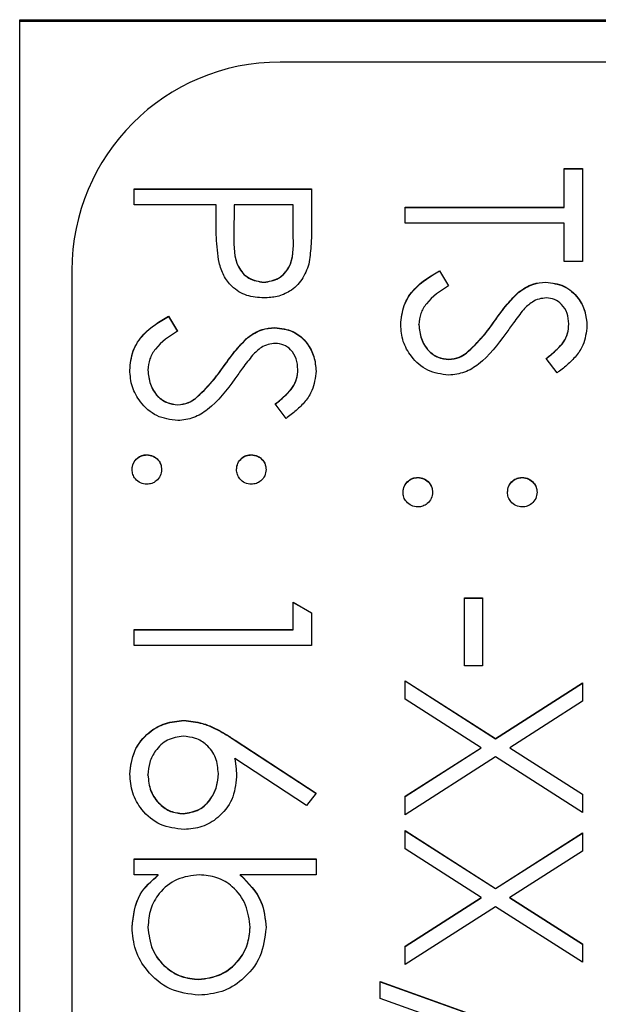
# Model space of a CAD drawing. Header units: millimetres. Extents: x 446 to 2194, y 292 to 1631.
# Tile 19 of 28: x 1027.17 to 1032.72, y 1019.45 to 1028.9. Entities that reach past the tile are written whole.
import ezdxf

# ---------------------------------------------------------------- set-up
doc = ezdxf.new("R2010")
doc.units = ezdxf.units.MM

msp = doc.modelspace()

# ---------------------------------------------------------------- linework, layer by layer
at = {"color": 7, "linetype": 'Continuous', "lineweight": 25}
for p, q in [((1027.1701, 981.8886), (1027.1701, 1028.8988)), ((1027.1701, 1028.8988), (1048.1701, 1028.8988)), ((1048.1701, 1028.8814), (1027.1701, 1028.8814)), ((1041.2701, 1028.4922), (1029.6701, 1028.4922)), ((1032.3958, 1027.4707), (1032.5701, 1027.4707)), ((1032.3958, 1027.1002), (1032.3958, 1027.4707)), ((1032.3958, 1027.4685), (1032.5701, 1027.4685)), ((1032.5701, 1027.4707), (1032.5701, 1026.5773)), ((1028.2701, 1027.122), (1028.2701, 1027.2746)), ((1028.2701, 1027.2746), (1029.9701, 1027.2746)), ((1028.2701, 1027.2724), (1029.9701, 1027.2724)), ((1029.9701, 1027.2746), (1029.9701, 1026.9412)), ((1029.0547, 1027.122), (1028.2701, 1027.122)), ((1029.0547, 1027.0005), (1029.0547, 1027.122)), ((1029.2291, 1027.122), (1029.2253, 1026.8245)), ((1029.7958, 1027.122), (1029.2291, 1027.122)), ((1029.7958, 1026.8112), (1029.7958, 1027.122)), ((1030.8701, 1027.1002), (1032.3958, 1027.1002)), ((1030.8701, 1026.9477), (1030.8701, 1027.1002)), ((1030.8701, 1027.0981), (1032.3958, 1027.0981)), ((1032.3958, 1027.0981), (1032.3958, 1027.1002)), ((1032.3958, 1026.9477), (1030.8701, 1026.9477)), ((1032.3958, 1026.5773), (1032.3958, 1026.9477)), ((1029.2253, 1026.8185), (1029.2253, 1026.8158)), ((1029.7958, 1026.809), (1029.7958, 1026.8112)), ((1032.5701, 1026.5773), (1032.3958, 1026.5773)), ((1027.6701, 1026.4927), (1027.6701, 970.5058)), ((1031.1981, 1026.4901), (1031.2842, 1026.3464)), ((1031.1981, 1026.488), (1031.1981, 1026.4901)), ((1031.1981, 1026.488), (1031.2842, 1026.3443)), ((1029.5134, 1026.379), (1029.5134, 1026.3812)), ((1032.217, 1026.379), (1032.217, 1026.3812)), ((1031.9582, 1026.284), (1031.9582, 1026.2862)), ((1028.5981, 1026.0543), (1028.6842, 1025.9106)), ((1028.5981, 1026.0522), (1028.5981, 1026.0543)), ((1028.5981, 1026.0522), (1028.6842, 1025.9085)), ((1029.617, 1025.9432), (1029.617, 1025.9454)), ((1031.0009, 1025.9711), (1031.0009, 1025.9733)), ((1031.7269, 1026.0055), (1031.7269, 1026.0077)), ((1032.4393, 1025.9773), (1032.4393, 1025.9794)), ((1029.3582, 1025.8482), (1029.3582, 1025.8504)), ((1031.289, 1025.6382), (1031.289, 1025.6403)), ((1031.4559, 1025.6991), (1031.4559, 1025.7013)), ((1032.3259, 1025.5096), (1032.2214, 1025.6475)), ((1028.4009, 1025.5353), (1028.4009, 1025.5375)), ((1029.1269, 1025.5697), (1029.1269, 1025.5719)), ((1029.8393, 1025.5415), (1029.8393, 1025.5436)), ((1028.8559, 1025.2633), (1028.8559, 1025.2655)), ((1028.689, 1025.2024), (1028.689, 1025.2045)), ((1029.7259, 1025.0738), (1029.6214, 1025.2117)), ((1028.39, 1024.723), (1028.39, 1024.7251)), ((1029.3925, 1024.723), (1029.3925, 1024.7251)), ((1030.99, 1024.5051), (1030.99, 1024.5073)), ((1031.9925, 1024.5051), (1031.9925, 1024.5073)), ((1029.7958, 1023.0473), (1029.7958, 1023.3088)), ((1029.7958, 1023.3088), (1029.9701, 1023.2091)), ((1029.7958, 1023.3066), (1029.9701, 1023.2069)), ((1031.4368, 1022.6987), (1031.4368, 1023.3524)), ((1031.4368, 1023.3524), (1031.6111, 1023.3524)), ((1031.4368, 1023.3502), (1031.6111, 1023.3502)), ((1031.6111, 1023.3524), (1031.6111, 1022.6987)), ((1029.9701, 1023.2091), (1029.9701, 1022.8948)), ((1028.2701, 1023.0473), (1029.7958, 1023.0473)), ((1028.2701, 1022.8948), (1028.2701, 1023.0473)), ((1028.2701, 1023.0452), (1029.7958, 1023.0452)), ((1029.7958, 1023.0452), (1029.7958, 1023.0473)), ((1029.9701, 1022.8948), (1028.2701, 1022.8948)), ((1031.6111, 1022.6987), (1031.4368, 1022.6987)), ((1030.8701, 1022.5571), (1031.7371, 1022.0021)), ((1030.8701, 1022.381), (1030.8701, 1022.5571)), ((1030.8701, 1022.5549), (1031.7371, 1021.9999)), ((1031.7371, 1022.0021), (1032.5701, 1022.5353)), ((1031.7371, 1021.9999), (1032.5701, 1022.5331)), ((1032.5701, 1022.5353), (1032.5701, 1022.3593)), ((1031.5996, 1021.9143), (1030.8701, 1022.381)), ((1032.5701, 1022.3593), (1031.8747, 1021.9143)), ((1028.7442, 1022.1736), (1028.7442, 1022.1757)), ((1029.2379, 1021.9858), (1030.0137, 1021.4785)), ((1029.2379, 1021.9836), (1029.2379, 1021.9858)), ((1029.2379, 1021.9836), (1030.0126, 1021.477)), ((1031.7371, 1021.9999), (1031.7371, 1022.0021)), ((1030.8701, 1021.4475), (1031.5996, 1021.9143)), ((1030.8701, 1021.4453), (1031.5996, 1021.9121)), ((1031.5996, 1021.9121), (1031.5996, 1021.9143)), ((1031.8747, 1021.9143), (1032.5701, 1021.4693)), ((1031.8747, 1021.9121), (1031.8747, 1021.9143)), ((1031.8747, 1021.9121), (1032.5701, 1021.4671)), ((1029.9214, 1021.361), (1029.2345, 1021.8101)), ((1029.2345, 1021.8079), (1029.2345, 1021.8101)), ((1031.7371, 1021.8261), (1030.8701, 1021.2715)), ((1032.5701, 1021.2933), (1031.7371, 1021.8261)), ((1029.0765, 1021.6639), (1029.0765, 1021.6661)), ((1028.4009, 1021.6506), (1028.4009, 1021.6528)), ((1030.0137, 1021.4785), (1029.9214, 1021.361)), ((1030.8701, 1021.2715), (1030.8701, 1021.4475)), ((1032.5701, 1021.4693), (1032.5701, 1021.2933)), ((1028.738, 1021.2802), (1028.738, 1021.2824)), ((1030.8701, 1021.1189), (1031.7371, 1020.564)), ((1030.8701, 1020.9429), (1030.8701, 1021.1189)), ((1030.8701, 1021.1168), (1031.7371, 1020.5618)), ((1031.7371, 1020.564), (1032.5701, 1021.0972)), ((1032.5701, 1021.0972), (1032.5701, 1020.9211)), ((1031.7371, 1020.5618), (1032.5701, 1021.095)), ((1031.5996, 1020.4761), (1030.8701, 1020.9429)), ((1032.5701, 1020.9211), (1031.8747, 1020.4761)), ((1028.2701, 1020.8466), (1030.0137, 1020.8466)), ((1028.2701, 1020.694), (1028.2701, 1020.8466)), ((1028.2701, 1020.8444), (1030.0137, 1020.8444)), ((1030.0137, 1020.8466), (1030.0137, 1020.694)), ((1028.5, 1020.694), (1028.2701, 1020.694)), ((1028.5, 1020.6919), (1028.5, 1020.694)), ((1030.0137, 1020.694), (1029.287, 1020.694)), ((1029.287, 1020.6919), (1029.287, 1020.694)), ((1031.7371, 1020.5618), (1031.7371, 1020.564)), ((1030.8701, 1020.0094), (1031.5996, 1020.4761)), ((1030.8701, 1020.0072), (1031.5996, 1020.474)), ((1031.5996, 1020.474), (1031.5996, 1020.4761)), ((1031.8747, 1020.4761), (1032.5701, 1020.0312)), ((1031.8747, 1020.474), (1031.8747, 1020.4761)), ((1031.8747, 1020.474), (1032.5701, 1020.029)), ((1031.7371, 1020.388), (1030.8701, 1019.8333)), ((1032.5701, 1019.8551), (1031.7371, 1020.388)), ((1028.4009, 1020.1914), (1028.4009, 1020.1936)), ((1029.3817, 1020.189), (1029.3817, 1020.1912)), ((1030.8701, 1019.8333), (1030.8701, 1020.0094)), ((1032.5701, 1020.0312), (1032.5701, 1019.8551)), ((1028.8889, 1019.6895), (1028.8889, 1019.6917)), ((1030.6304, 1019.6699), (1032.6137, 1018.959)), ((1030.6304, 1019.5092), (1030.6304, 1019.6699)), ((1030.6304, 1019.6678), (1032.6137, 1018.9569)), ((1032.6137, 1018.7983), (1030.6304, 1019.5092))]:
    msp.add_line(p, q, dxfattribs=at)
msp.add_arc((1029.6699, 1026.4924), 1.9998, 89.99328, 179.99328, dxfattribs=at)
for points, knots in [([(1029.0827, 1026.5677), (1029.0725, 1026.6482), (1029.0544, 1026.7919), (1029.0546, 1026.9367), (1029.0547, 1027.0005)], [0, 0, 0, 0, 0.559694, 1, 1, 1, 1]), ([(1029.9701, 1026.9412), (1029.9703, 1026.8686), (1029.9708, 1026.7389), (1029.9526, 1026.6106), (1029.9446, 1026.5541)], [0, 0, 0, 0, 0.560314, 1, 1, 1, 1]), ([(1029.2253, 1026.8245), (1029.225, 1026.7209), (1029.2245, 1026.5913), (1029.3096, 1026.4658), (1029.3877, 1026.4005), (1029.4632, 1026.3889), (1029.5134, 1026.3812)], [0, 0, 0, 0, 0.499721, 0.62535, 0.751083, 1, 1, 1, 1]), ([(1029.2253, 1026.8223), (1029.225, 1026.7187), (1029.2245, 1026.5891), (1029.3096, 1026.4637), (1029.3877, 1026.3983), (1029.4632, 1026.3867), (1029.5134, 1026.379)], [0, 0, 0, 0, 0.499721, 0.62535, 0.751083, 1, 1, 1, 1]), ([(1029.5134, 1026.3812), (1029.5622, 1026.3889), (1029.6356, 1026.4005), (1029.7123, 1026.4631), (1029.7984, 1026.5831), (1029.7969, 1026.7099), (1029.7958, 1026.8112)], [0, 0, 0, 0, 0.248969, 0.374729, 0.500383, 1, 1, 1, 1]), ([(1029.5134, 1026.379), (1029.5622, 1026.3867), (1029.6356, 1026.3983), (1029.7123, 1026.4609), (1029.7984, 1026.5809), (1029.7969, 1026.7077), (1029.7958, 1026.809)], [0, 0, 0, 0, 0.248969, 0.374729, 0.500383, 1, 1, 1, 1]), ([(1029.5141, 1026.2286), (1029.4581, 1026.2327), (1029.3461, 1026.2407), (1029.2097, 1026.3259), (1029.1217, 1026.4417), (1029.0957, 1026.5257), (1029.0827, 1026.5677)], [0, 0, 0, 0, 0.280099, 0.559324, 0.779458, 1, 1, 1, 1]), ([(1029.9446, 1026.5541), (1029.9259, 1026.5025), (1029.8887, 1026.3992), (1029.7737, 1026.2925), (1029.643, 1026.2361), (1029.5571, 1026.2311), (1029.5141, 1026.2286)], [0, 0, 0, 0, 0.2797054, 0.5593809, 0.7795086, 1, 1, 1, 1]), ([(1030.8265, 1025.9733), (1030.8328, 1026.0362), (1030.8454, 1026.1619), (1030.9736, 1026.3556), (1031.1129, 1026.4391), (1031.1981, 1026.4901)], [0, 0, 0, 0, 0.27988, 0.559666, 1, 1, 1, 1]), ([(1030.8265, 1025.9711), (1030.8328, 1026.034), (1030.8454, 1026.1598), (1030.9736, 1026.3535), (1031.1129, 1026.4369), (1031.1981, 1026.488)], [0, 0, 0, 0, 0.27988, 0.559666, 1, 1, 1, 1]), ([(1031.2842, 1026.3464), (1031.2066, 1026.2959), (1031.0983, 1026.2255), (1031.0121, 1026.0815), (1031.0046, 1026.0094), (1031.0009, 1025.9733)], [0, 0, 0, 0, 0.559321, 0.779782, 1, 1, 1, 1]), ([(1031.9582, 1026.2862), (1032.0023, 1026.3161), (1032.081, 1026.3696), (1032.1754, 1026.3776), (1032.217, 1026.3812)], [0, 0, 0, 0, 0.55984, 1, 1, 1, 1]), ([(1031.9582, 1026.284), (1032.0023, 1026.314), (1032.081, 1026.3675), (1032.1754, 1026.3755), (1032.217, 1026.379)], [0, 0, 0, 0, 0.55984, 1, 1, 1, 1]), ([(1032.217, 1026.3812), (1032.2773, 1026.3738), (1032.398, 1026.3591), (1032.529, 1026.243), (1032.6016, 1026.1042), (1032.6097, 1026.0097), (1032.6137, 1025.9624)], [0, 0, 0, 0, 0.2795526, 0.5587984, 0.7793777, 1, 1, 1, 1]), ([(1032.217, 1026.379), (1032.2773, 1026.3716), (1032.398, 1026.3569), (1032.529, 1026.2408), (1032.6016, 1026.1021), (1032.6097, 1026.0075), (1032.6137, 1025.9602)], [0, 0, 0, 0, 0.279553, 0.558798, 0.779378, 1, 1, 1, 1]), ([(1031.7269, 1026.0077), (1031.7661, 1026.0631), (1031.836, 1026.162), (1031.9208, 1026.2483), (1031.9582, 1026.2862)], [0, 0, 0, 0, 0.560413, 1, 1, 1, 1]), ([(1031.7269, 1026.0055), (1031.7661, 1026.0609), (1031.836, 1026.1598), (1031.9208, 1026.2461), (1031.9582, 1026.284)], [0, 0, 0, 0, 0.560413, 1, 1, 1, 1]), ([(1032.2241, 1026.2286), (1032.2004, 1026.2267), (1032.153, 1026.2227), (1032.0747, 1026.1859), (1032.0311, 1026.1429), (1032.0045, 1026.1166)], [0, 0, 0, 0, 0.279946, 0.559774, 1, 1, 1, 1]), ([(1032.4393, 1025.9794), (1032.4367, 1026.0139), (1032.4314, 1026.0829), (1032.3784, 1026.1659), (1032.3056, 1026.2203), (1032.2513, 1026.2259), (1032.2241, 1026.2286)], [0, 0, 0, 0, 0.280274, 0.559931, 0.77992, 1, 1, 1, 1]), ([(1032.0045, 1026.1166), (1031.9719, 1026.0747), (1031.9138, 1025.9998), (1031.8592, 1025.9223), (1031.8352, 1025.8882)], [0, 0, 0, 0, 0.559906, 1, 1, 1, 1]), ([(1028.2265, 1025.5375), (1028.2328, 1025.6004), (1028.2454, 1025.7261), (1028.3736, 1025.9198), (1028.5129, 1026.0033), (1028.5981, 1026.0543)], [0, 0, 0, 0, 0.27988, 0.559666, 1, 1, 1, 1]), ([(1028.2265, 1025.5353), (1028.2328, 1025.5982), (1028.2454, 1025.724), (1028.3736, 1025.9177), (1028.5129, 1026.0011), (1028.5981, 1026.0522)], [0, 0, 0, 0, 0.27988, 0.559666, 1, 1, 1, 1]), ([(1029.3582, 1025.8504), (1029.4023, 1025.8803), (1029.481, 1025.9338), (1029.5754, 1025.9418), (1029.617, 1025.9454)], [0, 0, 0, 0, 0.55984, 1, 1, 1, 1]), ([(1029.3582, 1025.8482), (1029.4023, 1025.8782), (1029.481, 1025.9317), (1029.5754, 1025.9397), (1029.617, 1025.9432)], [0, 0, 0, 0, 0.55984, 1, 1, 1, 1]), ([(1029.617, 1025.9454), (1029.6773, 1025.938), (1029.798, 1025.9233), (1029.929, 1025.8072), (1030.0016, 1025.6684), (1030.0097, 1025.5739), (1030.0137, 1025.5266)], [0, 0, 0, 0, 0.279553, 0.558798, 0.779378, 1, 1, 1, 1]), ([(1029.617, 1025.9432), (1029.6773, 1025.9358), (1029.798, 1025.9211), (1029.929, 1025.805), (1030.0016, 1025.6663), (1030.0097, 1025.5717), (1030.0137, 1025.5244)], [0, 0, 0, 0, 0.279553, 0.558798, 0.779378, 1, 1, 1, 1]), ([(1031.2866, 1025.4878), (1031.2171, 1025.4973), (1031.0778, 1025.5163), (1030.9297, 1025.6522), (1030.8398, 1025.8091), (1030.8309, 1025.9186), (1030.8265, 1025.9733)], [0, 0, 0, 0, 0.279183, 0.559085, 0.779446, 1, 1, 1, 1]), ([(1031.0009, 1025.9733), (1031.0055, 1025.9276), (1031.0146, 1025.8363), (1031.0833, 1025.7247), (1031.1813, 1025.6538), (1031.2531, 1025.6448), (1031.289, 1025.6403)], [0, 0, 0, 0, 0.2802764, 0.5601478, 0.7801531, 1, 1, 1, 1]), ([(1031.0009, 1025.9711), (1031.0055, 1025.9254), (1031.0146, 1025.8341), (1031.0833, 1025.7225), (1031.1813, 1025.6516), (1031.2531, 1025.6426), (1031.289, 1025.6382)], [0, 0, 0, 0, 0.280276, 0.560148, 0.780153, 1, 1, 1, 1]), ([(1031.4559, 1025.7013), (1031.5119, 1025.7536), (1031.6121, 1025.8472), (1031.6918, 1025.9586), (1031.7269, 1026.0077)], [0, 0, 0, 0, 0.559496, 1, 1, 1, 1]), ([(1031.4559, 1025.6991), (1031.5119, 1025.7515), (1031.6121, 1025.8451), (1031.6918, 1025.9565), (1031.7269, 1026.0055)], [0, 0, 0, 0, 0.559496, 1, 1, 1, 1]), ([(1032.2214, 1025.6475), (1032.258, 1025.6768), (1032.3182, 1025.7252), (1032.3909, 1025.805), (1032.4323, 1025.8883), (1032.437, 1025.949), (1032.4393, 1025.9794)], [0, 0, 0, 0, 0.340409, 0.560482, 0.78018, 1, 1, 1, 1]), ([(1032.2214, 1025.6453), (1032.258, 1025.6747), (1032.3182, 1025.7231), (1032.3909, 1025.8028), (1032.4323, 1025.8861), (1032.437, 1025.9469), (1032.4393, 1025.9773)], [0, 0, 0, 0, 0.340409, 0.560482, 0.78018, 1, 1, 1, 1]), ([(1032.6137, 1025.9624), (1032.6062, 1025.8988), (1032.5938, 1025.7938), (1032.5122, 1025.6703), (1032.4244, 1025.5838), (1032.3588, 1025.5343), (1032.3259, 1025.5096)], [0, 0, 0, 0, 0.338729, 0.558835, 0.779344, 1, 1, 1, 1]), ([(1028.6842, 1025.9106), (1028.6066, 1025.8601), (1028.4983, 1025.7897), (1028.4121, 1025.6457), (1028.4046, 1025.5736), (1028.4009, 1025.5375)], [0, 0, 0, 0, 0.559321, 0.779782, 1, 1, 1, 1]), ([(1029.1269, 1025.5719), (1029.1661, 1025.6273), (1029.236, 1025.7262), (1029.3208, 1025.8125), (1029.3582, 1025.8504)], [0, 0, 0, 0, 0.560413, 1, 1, 1, 1]), ([(1029.1269, 1025.5697), (1029.1661, 1025.6251), (1029.236, 1025.724), (1029.3208, 1025.8103), (1029.3582, 1025.8482)], [0, 0, 0, 0, 0.560413, 1, 1, 1, 1]), ([(1031.8352, 1025.8882), (1031.7563, 1025.7816), (1031.6464, 1025.6332), (1031.4417, 1025.5069), (1031.3383, 1025.4942), (1031.2866, 1025.4878)], [0, 0, 0, 0, 0.560115, 0.780284, 1, 1, 1, 1]), ([(1029.6241, 1025.7928), (1029.6004, 1025.7909), (1029.553, 1025.7869), (1029.4747, 1025.7501), (1029.4311, 1025.7071), (1029.4045, 1025.6808)], [0, 0, 0, 0, 0.279946, 0.559774, 1, 1, 1, 1]), ([(1029.8393, 1025.5436), (1029.8367, 1025.5781), (1029.8314, 1025.6471), (1029.7784, 1025.7301), (1029.7056, 1025.7845), (1029.6513, 1025.7901), (1029.6241, 1025.7928)], [0, 0, 0, 0, 0.280274, 0.559931, 0.77992, 1, 1, 1, 1]), ([(1029.4045, 1025.6808), (1029.3719, 1025.6389), (1029.3138, 1025.564), (1029.2592, 1025.4865), (1029.2352, 1025.4524)], [0, 0, 0, 0, 0.559906, 1, 1, 1, 1]), ([(1031.289, 1025.6403), (1031.3229, 1025.6445), (1031.3834, 1025.652), (1031.4337, 1025.6862), (1031.4559, 1025.7013)], [0, 0, 0, 0, 0.55899, 1, 1, 1, 1]), ([(1031.289, 1025.6382), (1031.3229, 1025.6423), (1031.3834, 1025.6498), (1031.4337, 1025.684), (1031.4559, 1025.6991)], [0, 0, 0, 0, 0.55899, 1, 1, 1, 1]), ([(1028.6866, 1025.052), (1028.6171, 1025.0615), (1028.4778, 1025.0805), (1028.3297, 1025.2164), (1028.2398, 1025.3733), (1028.2309, 1025.4828), (1028.2265, 1025.5375)], [0, 0, 0, 0, 0.2791829, 0.5590851, 0.779446, 1, 1, 1, 1]), ([(1028.4009, 1025.5375), (1028.4055, 1025.4918), (1028.4146, 1025.4005), (1028.4833, 1025.2889), (1028.5813, 1025.218), (1028.6531, 1025.209), (1028.689, 1025.2045)], [0, 0, 0, 0, 0.280276, 0.560148, 0.780153, 1, 1, 1, 1]), ([(1028.8559, 1025.2655), (1028.9119, 1025.3178), (1029.0121, 1025.4114), (1029.0918, 1025.5228), (1029.1269, 1025.5719)], [0, 0, 0, 0, 0.5594958, 1, 1, 1, 1]), ([(1028.8559, 1025.2633), (1028.9119, 1025.3157), (1029.0121, 1025.4093), (1029.0918, 1025.5207), (1029.1269, 1025.5697)], [0, 0, 0, 0, 0.559496, 1, 1, 1, 1]), ([(1029.6214, 1025.2117), (1029.658, 1025.2411), (1029.7182, 1025.2894), (1029.7909, 1025.3692), (1029.8323, 1025.4525), (1029.837, 1025.5132), (1029.8393, 1025.5436)], [0, 0, 0, 0, 0.340409, 0.560482, 0.78018, 1, 1, 1, 1]), ([(1029.6214, 1025.2095), (1029.658, 1025.2389), (1029.7182, 1025.2873), (1029.7909, 1025.367), (1029.8323, 1025.4503), (1029.837, 1025.5111), (1029.8393, 1025.5415)], [0, 0, 0, 0, 0.340409, 0.560482, 0.78018, 1, 1, 1, 1]), ([(1028.4009, 1025.5353), (1028.4055, 1025.4896), (1028.4146, 1025.3983), (1028.4833, 1025.2867), (1028.5813, 1025.2158), (1028.6531, 1025.2068), (1028.689, 1025.2024)], [0, 0, 0, 0, 0.280276, 0.560148, 0.780153, 1, 1, 1, 1]), ([(1029.2352, 1025.4524), (1029.1563, 1025.3459), (1029.0464, 1025.1975), (1028.8417, 1025.0711), (1028.7383, 1025.0584), (1028.6866, 1025.052)], [0, 0, 0, 0, 0.560115, 0.780284, 1, 1, 1, 1]), ([(1030.0137, 1025.5266), (1030.0062, 1025.463), (1029.9938, 1025.358), (1029.9122, 1025.2345), (1029.8244, 1025.148), (1029.7588, 1025.0985), (1029.7259, 1025.0738)], [0, 0, 0, 0, 0.338729, 0.558835, 0.779344, 1, 1, 1, 1]), ([(1028.689, 1025.2045), (1028.7229, 1025.2087), (1028.7834, 1025.2162), (1028.8337, 1025.2504), (1028.8559, 1025.2655)], [0, 0, 0, 0, 0.55899, 1, 1, 1, 1]), ([(1028.689, 1025.2024), (1028.7229, 1025.2065), (1028.7834, 1025.214), (1028.8337, 1025.2482), (1028.8559, 1025.2633)], [0, 0, 0, 0, 0.55899, 1, 1, 1, 1]), ([(1028.2483, 1024.5835), (1028.2509, 1024.6044), (1028.256, 1024.646), (1028.2945, 1024.6921), (1028.3408, 1024.7206), (1028.3736, 1024.7236), (1028.39, 1024.7251)], [0, 0, 0, 0, 0.279581, 0.559143, 0.779575, 1, 1, 1, 1]), ([(1028.2483, 1024.5814), (1028.2509, 1024.6022), (1028.256, 1024.6439), (1028.2945, 1024.6899), (1028.3408, 1024.7184), (1028.3736, 1024.7215), (1028.39, 1024.723)], [0, 0, 0, 0, 0.279581, 0.559143, 0.779575, 1, 1, 1, 1]), ([(1028.39, 1024.7251), (1028.4109, 1024.7227), (1028.4527, 1024.7177), (1028.4989, 1024.6792), (1028.5273, 1024.6328), (1028.5302, 1024.5999), (1028.5317, 1024.5835)], [0, 0, 0, 0, 0.279576, 0.559284, 0.779552, 1, 1, 1, 1]), ([(1028.39, 1024.723), (1028.4109, 1024.7205), (1028.4527, 1024.7155), (1028.4989, 1024.6771), (1028.5273, 1024.6306), (1028.5302, 1024.5978), (1028.5317, 1024.5814)], [0, 0, 0, 0, 0.279576, 0.559284, 0.779552, 1, 1, 1, 1]), ([(1029.2509, 1024.5835), (1029.2533, 1024.6044), (1029.2582, 1024.6462), (1029.2969, 1024.6924), (1029.3433, 1024.7208), (1029.3761, 1024.7237), (1029.3925, 1024.7251)], [0, 0, 0, 0, 0.279647, 0.559299, 0.779615, 1, 1, 1, 1]), ([(1029.2509, 1024.5814), (1029.2533, 1024.6023), (1029.2582, 1024.6441), (1029.2969, 1024.6902), (1029.3433, 1024.7187), (1029.3761, 1024.7215), (1029.3925, 1024.723)], [0, 0, 0, 0, 0.279647, 0.559299, 0.779615, 1, 1, 1, 1]), ([(1029.3925, 1024.7251), (1029.4134, 1024.7226), (1029.4551, 1024.7174), (1029.5012, 1024.6789), (1029.5296, 1024.6326), (1029.5327, 1024.5999), (1029.5342, 1024.5835)], [0, 0, 0, 0, 0.279585, 0.559454, 0.779697, 1, 1, 1, 1]), ([(1029.3925, 1024.723), (1029.4134, 1024.7204), (1029.4551, 1024.7152), (1029.5012, 1024.6768), (1029.5296, 1024.6305), (1029.5327, 1024.5977), (1029.5342, 1024.5814)], [0, 0, 0, 0, 0.2795852, 0.5594544, 0.7796968, 1, 1, 1, 1]), ([(1028.39, 1024.4419), (1028.3691, 1024.4444), (1028.3273, 1024.4493), (1028.2813, 1024.488), (1028.2528, 1024.5343), (1028.2498, 1024.5671), (1028.2483, 1024.5835)], [0, 0, 0, 0, 0.279469, 0.559358, 0.779674, 1, 1, 1, 1]), ([(1028.5317, 1024.5835), (1028.5293, 1024.5626), (1028.5245, 1024.5207), (1028.4855, 1024.4749), (1028.4394, 1024.4458), (1028.4065, 1024.4432), (1028.39, 1024.4419)], [0, 0, 0, 0, 0.279602, 0.559212, 0.779475, 1, 1, 1, 1]), ([(1029.3925, 1024.4419), (1029.3716, 1024.4442), (1029.3297, 1024.4489), (1029.2837, 1024.4879), (1029.255, 1024.5342), (1029.2523, 1024.5671), (1029.2509, 1024.5835)], [0, 0, 0, 0, 0.2795175, 0.5593264, 0.7795441, 1, 1, 1, 1]), ([(1029.5342, 1024.5835), (1029.5318, 1024.5626), (1029.5271, 1024.5207), (1029.4881, 1024.4749), (1029.442, 1024.4458), (1029.409, 1024.4432), (1029.3925, 1024.4419)], [0, 0, 0, 0, 0.279602, 0.559212, 0.779475, 1, 1, 1, 1]), ([(1030.8483, 1024.3656), (1030.8509, 1024.3865), (1030.856, 1024.4281), (1030.8945, 1024.4742), (1030.9408, 1024.5027), (1030.9736, 1024.5057), (1030.99, 1024.5073)], [0, 0, 0, 0, 0.279581, 0.559143, 0.779575, 1, 1, 1, 1]), ([(1030.8483, 1024.3635), (1030.8509, 1024.3843), (1030.856, 1024.426), (1030.8945, 1024.4721), (1030.9408, 1024.5005), (1030.9736, 1024.5036), (1030.99, 1024.5051)], [0, 0, 0, 0, 0.279581, 0.559143, 0.779575, 1, 1, 1, 1]), ([(1030.99, 1024.5073), (1031.0109, 1024.5048), (1031.0527, 1024.4998), (1031.0989, 1024.4613), (1031.1273, 1024.4149), (1031.1302, 1024.382), (1031.1317, 1024.3656)], [0, 0, 0, 0, 0.2795762, 0.5592837, 0.7795524, 1, 1, 1, 1]), ([(1030.99, 1024.5051), (1031.0109, 1024.5026), (1031.0527, 1024.4976), (1031.0989, 1024.4592), (1031.1273, 1024.4127), (1031.1302, 1024.3799), (1031.1317, 1024.3635)], [0, 0, 0, 0, 0.279576, 0.559284, 0.779552, 1, 1, 1, 1]), ([(1031.8509, 1024.3656), (1031.8533, 1024.3865), (1031.8582, 1024.4283), (1031.8969, 1024.4745), (1031.9433, 1024.5029), (1031.9761, 1024.5058), (1031.9925, 1024.5073)], [0, 0, 0, 0, 0.279647, 0.559299, 0.779615, 1, 1, 1, 1]), ([(1031.8509, 1024.3635), (1031.8533, 1024.3844), (1031.8582, 1024.4262), (1031.8969, 1024.4723), (1031.9433, 1024.5008), (1031.9761, 1024.5036), (1031.9925, 1024.5051)], [0, 0, 0, 0, 0.279647, 0.559299, 0.779615, 1, 1, 1, 1]), ([(1031.9925, 1024.5073), (1032.0134, 1024.5047), (1032.0551, 1024.4995), (1032.1012, 1024.461), (1032.1296, 1024.4147), (1032.1327, 1024.382), (1032.1342, 1024.3656)], [0, 0, 0, 0, 0.279585, 0.559454, 0.779697, 1, 1, 1, 1]), ([(1031.9925, 1024.5051), (1032.0134, 1024.5025), (1032.0551, 1024.4973), (1032.1012, 1024.4589), (1032.1296, 1024.4126), (1032.1327, 1024.3798), (1032.1342, 1024.3635)], [0, 0, 0, 0, 0.279585, 0.559454, 0.779697, 1, 1, 1, 1]), ([(1030.99, 1024.224), (1030.9691, 1024.2265), (1030.9273, 1024.2314), (1030.8813, 1024.2701), (1030.8528, 1024.3164), (1030.8498, 1024.3492), (1030.8483, 1024.3656)], [0, 0, 0, 0, 0.2794691, 0.5593578, 0.7796739, 1, 1, 1, 1]), ([(1031.1317, 1024.3656), (1031.1293, 1024.3447), (1031.1245, 1024.3028), (1031.0855, 1024.257), (1031.0394, 1024.2279), (1031.0065, 1024.2253), (1030.99, 1024.224)], [0, 0, 0, 0, 0.279602, 0.559212, 0.779475, 1, 1, 1, 1]), ([(1031.9925, 1024.224), (1031.9716, 1024.2263), (1031.9297, 1024.231), (1031.8837, 1024.27), (1031.855, 1024.3163), (1031.8523, 1024.3492), (1031.8509, 1024.3656)], [0, 0, 0, 0, 0.2795175, 0.5593264, 0.7795441, 1, 1, 1, 1]), ([(1032.1342, 1024.3656), (1032.1318, 1024.3447), (1032.1271, 1024.3028), (1032.0881, 1024.257), (1032.042, 1024.2279), (1032.009, 1024.2253), (1031.9925, 1024.224)], [0, 0, 0, 0, 0.2796016, 0.559212, 0.7794752, 1, 1, 1, 1]), ([(1028.2265, 1021.661), (1028.2356, 1021.737), (1028.2539, 1021.889), (1028.392, 1022.0607), (1028.5652, 1022.158), (1028.6845, 1022.1698), (1028.7442, 1022.1757)], [0, 0, 0, 0, 0.27967, 0.559085, 0.779558, 1, 1, 1, 1]), ([(1028.2265, 1021.6588), (1028.2356, 1021.7348), (1028.2539, 1021.8868), (1028.392, 1022.0585), (1028.5652, 1022.1559), (1028.6845, 1022.1677), (1028.7442, 1022.1736)], [0, 0, 0, 0, 0.27967, 0.559085, 0.779558, 1, 1, 1, 1]), ([(1028.7442, 1022.1757), (1028.8049, 1022.1697), (1028.9051, 1022.1598), (1029.0348, 1022.1059), (1029.1386, 1022.0498), (1029.2048, 1022.0071), (1029.2379, 1021.9858)], [0, 0, 0, 0, 0.339374, 0.559486, 0.779731, 1, 1, 1, 1]), ([(1028.7442, 1022.1736), (1028.8049, 1022.1676), (1028.9051, 1022.1577), (1029.0348, 1022.1037), (1029.1386, 1022.0476), (1029.2048, 1022.0049), (1029.2379, 1021.9836)], [0, 0, 0, 0, 0.339374, 0.559486, 0.779731, 1, 1, 1, 1]), ([(1028.738, 1022.0232), (1028.6858, 1022.0159), (1028.5813, 1022.0013), (1028.4734, 1021.8952), (1028.4102, 1021.7758), (1028.404, 1021.6938), (1028.4009, 1021.6528)], [0, 0, 0, 0, 0.279059, 0.55882, 0.779303, 1, 1, 1, 1]), ([(1029.0765, 1021.6661), (1029.0721, 1021.7179), (1029.0633, 1021.8213), (1028.9737, 1021.94), (1028.8596, 1022.0121), (1028.7786, 1022.0195), (1028.738, 1022.0232)], [0, 0, 0, 0, 0.280127, 0.559515, 0.779719, 1, 1, 1, 1]), ([(1029.2345, 1021.8101), (1029.2397, 1021.7774), (1029.2488, 1021.7191), (1029.2503, 1021.66), (1029.2509, 1021.6341)], [0, 0, 0, 0, 0.55991, 1, 1, 1, 1]), ([(1029.2345, 1021.8079), (1029.2397, 1021.7753), (1029.2488, 1021.7169), (1029.2503, 1021.6579), (1029.2509, 1021.6319)], [0, 0, 0, 0, 0.5599103, 1, 1, 1, 1]), ([(1028.738, 1021.2824), (1028.7913, 1021.2902), (1028.8981, 1021.3059), (1029.0055, 1021.4174), (1029.0676, 1021.5404), (1029.0736, 1021.6242), (1029.0765, 1021.6661)], [0, 0, 0, 0, 0.278754, 0.558605, 0.779147, 1, 1, 1, 1]), ([(1028.738, 1021.2802), (1028.7913, 1021.2881), (1028.8981, 1021.3038), (1029.0055, 1021.4153), (1029.0676, 1021.5382), (1029.0736, 1021.622), (1029.0765, 1021.6639)], [0, 0, 0, 0, 0.278754, 0.558605, 0.779147, 1, 1, 1, 1]), ([(1028.7472, 1021.1298), (1028.6694, 1021.1386), (1028.5138, 1021.1562), (1028.3415, 1021.3012), (1028.2437, 1021.4782), (1028.2323, 1021.6001), (1028.2265, 1021.661)], [0, 0, 0, 0, 0.279631, 0.55896, 0.779478, 1, 1, 1, 1]), ([(1028.4009, 1021.6528), (1028.4061, 1021.6006), (1028.4166, 1021.4962), (1028.5037, 1021.3751), (1028.6149, 1021.2953), (1028.697, 1021.2867), (1028.738, 1021.2824)], [0, 0, 0, 0, 0.280018, 0.559853, 0.779987, 1, 1, 1, 1]), ([(1028.4009, 1021.6506), (1028.4061, 1021.5984), (1028.4166, 1021.4941), (1028.5037, 1021.373), (1028.6149, 1021.2931), (1028.697, 1021.2845), (1028.738, 1021.2802)], [0, 0, 0, 0, 0.280018, 0.559853, 0.779987, 1, 1, 1, 1]), ([(1029.2509, 1021.6341), (1029.2424, 1021.5596), (1029.2254, 1021.4107), (1029.089, 1021.245), (1028.9228, 1021.1446), (1028.8058, 1021.1348), (1028.7472, 1021.1298)], [0, 0, 0, 0, 0.279638, 0.559326, 0.779527, 1, 1, 1, 1]), ([(1028.2483, 1020.1922), (1028.2612, 1020.304), (1028.2844, 1020.5041), (1028.434, 1020.6359), (1028.5, 1020.694)], [0, 0, 0, 0, 0.558922, 1, 1, 1, 1]), ([(1028.2483, 1020.19), (1028.2612, 1020.3019), (1028.2844, 1020.5019), (1028.434, 1020.6337), (1028.5, 1020.6919)], [0, 0, 0, 0, 0.558922, 1, 1, 1, 1]), ([(1028.8937, 1020.694), (1028.82, 1020.6859), (1028.6728, 1020.6695), (1028.5102, 1020.5327), (1028.4148, 1020.3668), (1028.4055, 1020.2513), (1028.4009, 1020.1936)], [0, 0, 0, 0, 0.279639, 0.559192, 0.779512, 1, 1, 1, 1]), ([(1029.3817, 1020.1912), (1029.3727, 1020.264), (1029.3547, 1020.4096), (1029.2305, 1020.5797), (1029.0661, 1020.679), (1028.9511, 1020.689), (1028.8937, 1020.694)], [0, 0, 0, 0, 0.279786, 0.559477, 0.779627, 1, 1, 1, 1]), ([(1029.287, 1020.694), (1029.3656, 1020.6144), (1029.5063, 1020.4719), (1029.5257, 1020.2745), (1029.5342, 1020.1874)], [0, 0, 0, 0, 0.559294, 1, 1, 1, 1]), ([(1029.287, 1020.6919), (1029.3656, 1020.6122), (1029.5063, 1020.4697), (1029.5257, 1020.2723), (1029.5342, 1020.1853)], [0, 0, 0, 0, 0.559294, 1, 1, 1, 1]), ([(1028.8889, 1019.5392), (1028.7935, 1019.5509), (1028.6026, 1019.5743), (1028.3952, 1019.7546), (1028.2674, 1019.9674), (1028.2547, 1020.1173), (1028.2483, 1020.1922)], [0, 0, 0, 0, 0.279433, 0.559216, 0.779559, 1, 1, 1, 1]), ([(1028.4009, 1020.1936), (1028.4093, 1020.1208), (1028.4263, 1019.9753), (1028.5556, 1019.81), (1028.7176, 1019.7103), (1028.8318, 1019.6979), (1028.8889, 1019.6917)], [0, 0, 0, 0, 0.279756, 0.559279, 0.779725, 1, 1, 1, 1]), ([(1028.4009, 1020.1914), (1028.4093, 1020.1186), (1028.4263, 1019.9731), (1028.5556, 1019.8078), (1028.7176, 1019.7082), (1028.8318, 1019.6957), (1028.8889, 1019.6895)], [0, 0, 0, 0, 0.279756, 0.559279, 0.779725, 1, 1, 1, 1]), ([(1028.8889, 1019.6917), (1028.9613, 1019.7021), (1029.1063, 1019.7228), (1029.2687, 1019.8557), (1029.3648, 1020.0198), (1029.376, 1020.134), (1029.3817, 1020.1912)], [0, 0, 0, 0, 0.279403, 0.559104, 0.779552, 1, 1, 1, 1]), ([(1028.8889, 1019.6895), (1028.9613, 1019.6999), (1029.1063, 1019.7206), (1029.2687, 1019.8535), (1029.3648, 1020.0176), (1029.376, 1020.1319), (1029.3817, 1020.189)], [0, 0, 0, 0, 0.279403, 0.559104, 0.779552, 1, 1, 1, 1]), ([(1029.5342, 1020.1874), (1029.5231, 1020.092), (1029.5009, 1019.9011), (1029.3253, 1019.69), (1029.114, 1019.5585), (1028.9639, 1019.5456), (1028.8889, 1019.5392)], [0, 0, 0, 0, 0.279577, 0.559334, 0.779604, 1, 1, 1, 1])]:
    msp.add_open_spline(points, degree=3, knots=knots, dxfattribs=at)

doc.saveas('drawing.dxf')
